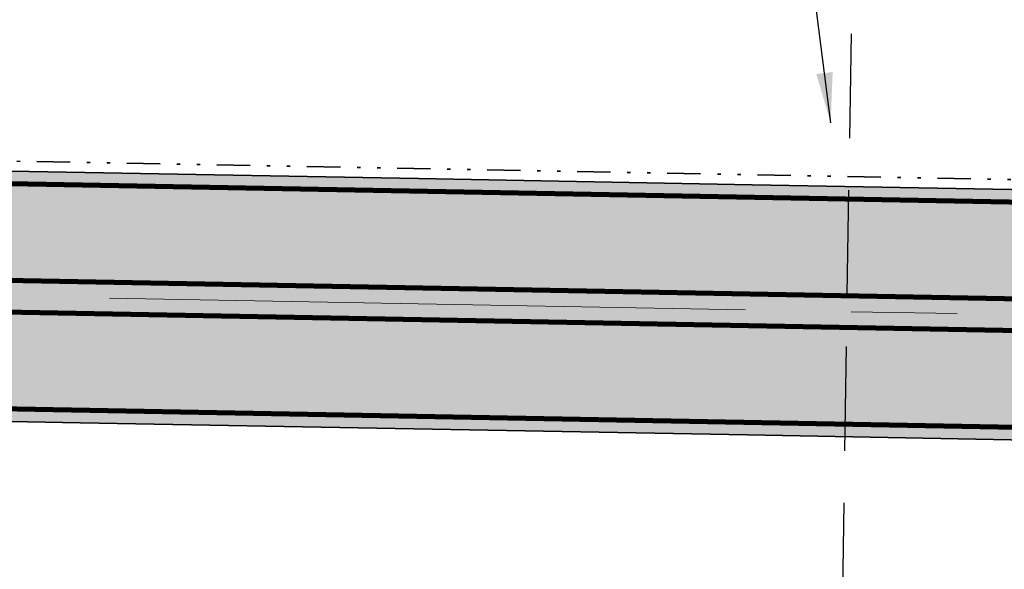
# Model space of a CAD drawing. Extents: x 100296 to 107772, y 404875 to 408930.
# Tile 28 of 98: x 101361 to 101391, y 407465 to 407482. Entities that reach past the tile are written whole.
import ezdxf

# ---------------------------------------------------------------- set-up
doc = ezdxf.new("R2010")
doc.units = 0
for name, pattern in [('B0703', [4.6875, 3.125, -1.5625]), ('CENTER2', [28.575000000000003, 19.05, -3.175, 3.175, -3.175]), ('DIVIDE', [1.25, 0.5, -0.25, 0, -0.25, 0, -0.25]), ('VW-3-3_STREEP', [6, 3, -3])]:
    doc.linetypes.add(name, pattern=pattern)
for name, color, linetype, lineweight in [('n-we-am_as_weg_hoofdrijbaan_rechtstand-g', 1, 'CENTER2', 18), ('n-we-vh-verharding_kantverharding-g', 3, 'Continuous', 35), ('n-we-vw-markering_langs_streep_33_015-g', 7, 'VW-3-3_STREEP', 35), ('n-we-vw-markering_langs_streep_doorgetrokken_015-g', 7, 'Continuous', 35), ('wh-nw-goot', 4, 'DIVIDE', 35)]:
    doc.layers.add(name, color=color, linetype=linetype, lineweight=lineweight)
for name, color, linetype in [('TDNA----_main_road_asphalt', 251, 'Continuous'), ('TDNL----_bossages', 71, 'Continuous'), ('TDNL5200_duikers', 2, 'B0703'), ('TTNM----_maatvoering', 7, 'Continuous')]:
    doc.layers.add(name, color=color, linetype=linetype)
doc.styles.add('ENV-P', font='ISOCP.SHX')
doc.dimstyles.new('ENVIRO2', dxfattribs={"dimtxt": 2.5, "dimasz": 3, "dimexe": 2.5, "dimexo": 0.63, "dimgap": 1.5, "dimtad": 1, "dimzin": 0, "dimdsep": 46, "dimtxsty": 'ENV-P', "dimcen": 2.5, "dimse1": 1, "dimse2": 1, "dimclrd": 1, "dimclrt": 2, "dimadec": 0, "dimazin": 0, "dimtfac": 0.9, "dimtmove": 0, "dimatfit": 3, "dimfxl": 1, "dimtolj": 1, "dimtzin": 0, "dimarcsym": 0})

msp = doc.modelspace()

# ---------------------------------------------------------------- hatches: boundary and pattern name
at = {"layer": 'TDNA----_main_road_asphalt'}
h = msp.add_hatch(color=256, dxfattribs=at)
h.paths.add_polyline_path([(101665.0239733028, 407450.9712097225), (101662.8551230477, 407443.8025301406), (101675.5487885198, 407439.6449357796), (101688.2228241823, 407435.1137214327), (101692.8639683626, 407433.3570251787), (101697.4873138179, 407431.5540060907), (101702.0923982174, 407429.7048444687), (101706.6787610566, 407427.8097252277), (101711.245943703, 407425.8688378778), (101715.7934894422, 407423.8823765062), (101720.3209435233, 407421.8505397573), (101724.8278532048, 407419.7735308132), (101729.3137677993, 407417.6515573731), (101734.5813358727, 407415.0950673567), (101739.3414580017, 407421.0933729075), (101737.0865964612, 407422.2157133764), (101732.554652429, 407424.4151856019), (101728.0009406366, 407426.5692291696), (101723.4259164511, 407428.677628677), (101718.8300373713, 407430.7401732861), (101714.2137629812, 407432.7566567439), (101709.5775549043, 407434.7268774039), (101704.9218767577, 407436.6506382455), (101700.2471941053, 407438.5277468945), (101695.5539744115, 407440.3580156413), (101690.8426869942, 407442.1412614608), (101677.9850272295, 407446.7046687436)])
h.paths.add_polyline_path([(101653.4886070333, 407446.6291926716), (101655.6415416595, 407453.8014113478), (101643.7021484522, 407457.1196802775), (101631.6885129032, 407460.1609180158), (101618.3295071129, 407463.1372730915), (101613.3942921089, 407464.1471481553), (101608.4492252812, 407465.1076213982), (101603.4948011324, 407466.0185967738), (101598.5315151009, 407466.8799831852), (101593.559863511, 407467.6916944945), (101588.5803435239, 407468.4536495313), (101583.5934530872, 407469.1657721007), (101578.5996908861, 407469.8279909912), (101573.5995562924, 407470.4402399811), (101568.5935493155, 407471.0024578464), (101563.5821705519, 407471.5145883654), (101558.5659211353, 407471.9765803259), (101553.5453026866, 407472.3883875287), (101548.5222598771, 407472.7504547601), (101543.4993268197, 407473.0661190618), (101538.4771747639, 407473.3397568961), (101533.4563576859, 407473.5757465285), (101528.4373314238, 407473.7784649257), (101523.4204651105, 407473.9522859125), (101518.4060525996, 407474.1015787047), (101513.3943238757, 407474.2307067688), (101508.3854564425, 407474.3440269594), (101503.3795866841, 407474.445888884), (101498.3768211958, 407474.5406344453), (101493.3770243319, 407474.6325648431), (101226.8835860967, 407479.5229617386), (101226.1148840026, 407472.0358053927), (101493.2394156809, 407467.1338273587), (101498.2379288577, 407467.0419206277), (101503.2333700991, 407466.9473143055), (101508.2254292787, 407466.8457344), (101513.2140005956, 407466.7328748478), (101518.1989490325, 407466.6044387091), (101523.180099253, 407466.4561386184), (101528.1572245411, 407466.2836974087), (101533.1300357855, 407466.082848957), (101538.0981705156, 407465.849339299), (101543.0611819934, 407465.5789280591), (101548.0185283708, 407465.2673902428), (101552.9695696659, 407464.9105180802), (101557.9154394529, 407464.5048420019), (101562.8570052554, 407464.0497283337), (101567.7937729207, 407463.5452225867), (101572.7252487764, 407462.9913752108), (101577.6509396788, 407462.3882415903), (101582.5703530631, 407461.7358820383), (101587.482996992, 407461.03436179), (101592.3883802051, 407460.2837509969), (101597.2860121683, 407459.4841247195), (101602.1754031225, 407458.6355629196), (101607.0560641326, 407457.7381504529), (101611.9275071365, 407456.7919770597), (101616.7892449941, 407455.7971373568), (101635.7918691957, 407451.4246268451)])
at = {"layer": 'TDNL----_bossages'}
h = msp.add_hatch(dxfattribs=at)
h.set_pattern_fill('ENV-A30', color=256)
h.set_pattern_definition([(45, (0, 0), (-0.6222539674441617, 0.6222539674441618), []), (45, (0, 3.1112698), (-3.111269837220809, 3.11126983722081), [1, -0.6]), (17, (0, 0), (0.5157491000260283, 1.596552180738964), [0, -1.632, -0.924, 0, -1.344]), (48, (0, 0), (-0.3683115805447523, 1.623436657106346), [0, -1.616, 0, -1.648, 0, -1.328]), (71, (0, 0), (-0.9582315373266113, 1.345261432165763), [0, -1.6, 0, -0.9599999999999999, -1.316])])
edge = h.paths.add_edge_path()
edge.add_line((101631.6280828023, 407469.6562539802), (101632.2316357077, 407471.5508864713))
edge.add_arc((101626.5147049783, 407473.3720682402), 6.000000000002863, 342.3302352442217, 446.359084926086)
edge.add_line((101626.8957241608, 407479.3599580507), (101611.3307915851, 407480.350380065))
edge.add_line((101611.3307915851, 407480.350380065), (101606.1368240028, 407480.8027214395))
edge.add_line((101606.1368240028, 407480.8027214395), (101600.9533239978, 407481.2608050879))
edge.add_line((101600.9533239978, 407481.2608050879), (101595.7757660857, 407481.7040847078))
edge.add_line((101595.7757660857, 407481.7040847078), (101590.6009274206, 407482.1150527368))
edge.add_line((101590.6009274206, 407482.1150527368), (101585.4287345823, 407482.4938333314))
edge.add_line((101585.4287345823, 407482.4938333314), (101580.2573226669, 407482.826514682))
edge.add_line((101580.2573226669, 407482.826514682), (101575.0897411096, 407483.1362137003))
edge.add_line((101575.0897411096, 407483.1362137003), (101569.9179742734, 407483.3515950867))
edge.add_line((101569.9179742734, 407483.3515950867), (101564.7498998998, 407483.5352080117))
edge.add_line((101564.7498998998, 407483.5352080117), (101559.5854320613, 407483.6871620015))
edge.add_line((101559.5854320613, 407483.6871620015), (101554.4262195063, 407483.8301159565))
edge.add_line((101554.4262195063, 407483.8301159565), (101549.281265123, 407484.0256781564))
edge.add_line((101549.281265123, 407484.0256781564), (101544.1495712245, 407484.1777510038))
edge.add_line((101544.1495712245, 407484.1777510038), (101539.0303440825, 407484.2722708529))
edge.add_line((101539.0303440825, 407484.2722708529), (101533.924618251, 407484.3277936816))
edge.add_line((101533.924618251, 407484.3277936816), (101528.8323906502, 407484.348990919))
edge.add_line((101528.8323906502, 407484.348990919), (101523.7535642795, 407484.3404517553))
edge.add_line((101523.7535642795, 407484.3404517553), (101518.6876466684, 407484.2952715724))
edge.add_line((101518.6876466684, 407484.2952715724), (101513.633820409, 407484.1889588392))
edge.add_line((101513.633820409, 407484.1889588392), (101508.5929532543, 407484.0665742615))
edge.add_line((101508.5929532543, 407484.0665742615), (101503.5645451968, 407483.9313048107))
edge.add_line((101503.5645451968, 407483.9313048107), (101498.5480510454, 407483.7852310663))
edge.add_line((101498.5480510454, 407483.7852310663), (101493.5422507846, 407483.6362854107))
edge.add_line((101493.5422507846, 407483.6362854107), (101483.5370751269, 407483.4459927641))
edge.add_line((101483.5370751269, 407483.4459927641), (101473.5325847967, 407483.2930489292))
edge.add_line((101473.5325847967, 407483.2930489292), (101463.5274899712, 407483.1071614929))
edge.add_line((101463.5274899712, 407483.1071614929), (101453.5209094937, 407482.8403168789))
edge.add_line((101453.5209094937, 407482.8403168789), (101443.5136103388, 407482.5343095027))
edge.add_line((101443.5136103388, 407482.5343095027), (101433.5081777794, 407482.3300183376))
edge.add_line((101433.5081777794, 407482.3300183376), (101413.5019921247, 407482.1764359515))
edge.add_line((101413.5019921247, 407482.1764359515), (101395.5313596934, 407481.8922171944))
edge.add_arc((101395.539266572, 407481.3922797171), 0.4999999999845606, 90.90609930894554, 168.9826031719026)
edge.add_line((101395.0484819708, 407481.487833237), (101398.5100475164, 407481.424310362))
edge.add_line((101398.5100475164, 407481.424310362), (101460.0296005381, 407480.0069863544))
edge.add_line((101460.0296005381, 407480.0069863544), (101522.1195406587, 407478.6150672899))
edge.add_line((101522.1195406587, 407478.6150672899), (101552.1308784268, 407477.2825962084))
edge.add_line((101552.1308784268, 407477.2825962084), (101578.5199892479, 407474.6257253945))
edge.add_line((101578.5199892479, 407474.6257253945), (101603.0848261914, 407470.8503984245))
edge.add_line((101603.0848261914, 407470.8503984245), (101630.2783762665, 407465.4211428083))
edge.add_line((101630.2783762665, 407465.4211428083), (101631.6280828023, 407469.6562539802))
edge = h.paths.add_edge_path()
edge.add_line((101383.0045273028, 407491.1952842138), (101413.3904114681, 407491.6758593))
edge.add_line((101413.3904114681, 407491.6758593), (101433.3747434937, 407491.8292739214))
edge.add_line((101433.3747434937, 407491.8292739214), (101443.2714590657, 407492.0313453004))
edge.add_line((101443.2714590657, 407492.0313453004), (101453.2491059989, 407492.3364459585))
edge.add_line((101453.2491059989, 407492.3364459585), (101463.3126272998, 407492.6048090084))
edge.add_line((101463.3126272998, 407492.6048090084), (101473.3717408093, 407492.7917000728))
edge.add_line((101473.3717408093, 407492.7917000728), (101483.3741414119, 407492.944611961))
edge.add_line((101483.3741414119, 407492.944611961), (101493.3106463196, 407493.1335985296))
edge.add_line((101493.3106463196, 407493.1335985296), (101498.2655072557, 407493.2810285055))
edge.add_line((101498.2655072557, 407493.2810285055), (101503.2985553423, 407493.4275861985))
edge.add_line((101503.2985553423, 407493.4275861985), (101508.3499302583, 407493.5634734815))
edge.add_line((101508.3499302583, 407493.5634734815), (101513.418631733, 407493.6865338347))
edge.add_line((101513.418631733, 407493.6865338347), (101518.5453811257, 407493.7943805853))
edge.add_line((101518.5453811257, 407493.7943805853), (101523.7032163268, 407493.8403805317))
edge.add_line((101523.7032163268, 407493.8403805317), (101528.8441769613, 407493.849024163))
edge.add_line((101528.8441769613, 407493.849024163), (101533.9960429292, 407493.8275786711))
edge.add_line((101533.9960429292, 407493.8275786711), (101539.1696850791, 407493.7713172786))
edge.add_line((101539.1696850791, 407493.7713172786), (101544.3779658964, 407493.6751531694))
edge.add_line((101544.3779658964, 407493.6751531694), (101549.6023902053, 407493.5203323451))
edge.add_line((101549.6023902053, 407493.5203323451), (101554.7382120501, 407493.325117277))
edge.add_line((101554.7382120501, 407493.325117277), (101559.8566957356, 407493.1832918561))
edge.add_line((101559.8566957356, 407493.1832918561), (101565.058254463, 407493.0302465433))
edge.add_line((101565.058254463, 407493.0302465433), (101570.2842760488, 407492.844574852))
edge.add_line((101570.2842760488, 407492.844574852), (101575.5715895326, 407492.6243814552))
edge.add_line((101575.5715895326, 407492.6243814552), (101580.8464297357, 407492.3082543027))
edge.add_line((101580.8464297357, 407492.3082543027), (101586.0806212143, 407491.9715342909))
edge.add_line((101586.0806212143, 407491.9715342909), (101591.3239116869, 407491.587546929))
edge.add_line((101591.3239116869, 407491.587546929), (101596.5570099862, 407491.1719521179))
edge.add_line((101596.5570099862, 407491.1719521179), (101601.7766613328, 407490.7250686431))
edge.add_line((101601.7766613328, 407490.7250686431), (101606.9670849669, 407490.2663731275))
edge.add_line((101606.9670849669, 407490.2663731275), (101636.2651424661, 407487.7148124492))
edge.add_line((101636.2651424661, 407487.7148124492), (101637.5376327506, 407497.7422154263))
edge.add_line((101637.5376327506, 407497.7422154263), (101582.5547483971, 407518.867778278))
edge.add_line((101582.5547483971, 407518.867778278), (101577.0953049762, 407506.8692729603))
edge.add_line((101577.0953049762, 407506.8692729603), (101559.352046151, 407505.7784978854))
edge.add_line((101559.352046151, 407505.7784978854), (101556.0763584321, 407501.4154180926))
edge.add_line((101556.0763584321, 407501.4154180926), (101545.1574174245, 407501.1427140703))
edge.add_line((101545.1574174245, 407501.1427140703), (101535.6033508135, 407505.2331103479))
edge.add_line((101535.6033508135, 407505.2331103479), (101403.7573399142, 407498.9611639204))
edge.add_line((101403.7573399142, 407498.9611639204), (101361.3705095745, 407493.503699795))
edge.add_line((101361.3705095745, 407493.503699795), (101349.6326330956, 407495.9579334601))
edge.add_line((101349.6326330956, 407495.9579334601), (101305.9569232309, 407497.0487085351))
edge.add_line((101305.9569232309, 407497.0487085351), (101255.8814485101, 407493.6644963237))
edge.add_line((101255.8814485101, 407493.6644963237), (101251.0320223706, 407493.9336321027))
edge.add_line((101251.0320223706, 407493.9336321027), (101250.2975979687, 407494.6265502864))
edge.add_line((101250.2975979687, 407494.6265502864), (101210.4137285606, 407493.4934766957))
edge.add_line((101210.4137285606, 407493.4934766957), (101206.7884684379, 407493.7309266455))
edge.add_line((101206.7884684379, 407493.7309266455), (101206.4406304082, 407493.7595203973))
edge.add_line((101206.4406304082, 407493.7595203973), (101204.1370894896, 407491.9003031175))
edge.add_line((101204.1370894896, 407491.9003031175), (101199.0033592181, 407492.2365559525))
edge.add_arc((101200.0490982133, 407508.2023453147), 16.0000000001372, 252.3439144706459, 266.25255180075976, ccw=False)
edge.add_line((101195.1962533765, 407492.9560376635), (101184.7721024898, 407496.2740073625))
edge.add_line((101184.7721024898, 407496.2740073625), (101173.4889828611, 407509.0639396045))
edge.add_line((101173.4889828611, 407509.0639396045), (101166.8252022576, 407509.6166953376))
edge.add_arc((101165.6678871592, 407495.6646122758), 14.00000000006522, 85.2582124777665, 174.9108574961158)
edge.add_line((101151.7230766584, 407496.9064899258), (101157.4161808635, 407485.8486020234))
edge.add_line((101157.4161808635, 407485.8486020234), (101358.6664499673, 407482.1554766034))
edge.add_line((101358.6664499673, 407482.1554766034), (101360.1560438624, 407485.9269372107))
edge.add_line((101360.1560438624, 407485.9269372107), (101364.0568877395, 407488.1921554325))
edge.add_line((101364.0568877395, 407488.1921554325), (101380.2952938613, 407489.1309638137))
edge.add_line((101380.2952938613, 407489.1309638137), (101382.1273550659, 407488.1995137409))
edge.add_line((101382.1273550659, 407488.1995137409), (101382.0218151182, 407490.1411327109))
edge.add_arc((101383.0203410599, 407490.1954092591), 0.9999999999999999, 90.90609930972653, 183.1113460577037, ccw=False)

# ---------------------------------------------------------------- linework, layer by layer
at = {"layer": 'n-we-am_as_weg_hoofdrijbaan_rechtstand-g', "flags": 128}
msp.add_lwpolyline([(100478.4676533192, 407489.5064432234), (101495.1623347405, 407470.8491714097)], dxfattribs=at)
at = {"layer": 'n-we-vh-verharding_kantverharding-g', "flags": 128}
for points in [[(101263.4157414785, 407478.8525634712), (101268.4148998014, 407478.7608243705), (101273.4140581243, 407478.6690852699), (101278.4132164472, 407478.5773461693), (101283.4123747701, 407478.4856070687), (101288.411533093, 407478.3938679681), (101293.4106914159, 407478.3021288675), (101298.4098497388, 407478.2103897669), (101303.4090080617, 407478.1186506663), (101308.4081663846, 407478.0269115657), (101313.4073247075, 407477.935172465), (101318.4064830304, 407477.8434333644), (101323.4056413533, 407477.7516942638), (101328.4047996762, 407477.6599551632), (101333.4039579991, 407477.5682160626), (101338.403116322, 407477.476476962), (101343.4022746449, 407477.3847378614), (101348.4014329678, 407477.2929987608), (101353.4005912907, 407477.2012596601), (101363.3989079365, 407477.0177814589), (101373.3972245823, 407476.8343032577), (101383.3955412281, 407476.6508250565), (101393.3938578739, 407476.4673468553)], [(101263.2781328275, 407471.3538259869), (101268.2772911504, 407471.2620868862), (101273.2764494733, 407471.1703477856), (101278.2756077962, 407471.078608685), (101283.2747661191, 407470.9868695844), (101288.273924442, 407470.8951304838), (101293.2730827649, 407470.8033913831), (101298.2722410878, 407470.7116522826), (101303.2713994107, 407470.6199131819), (101308.2705577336, 407470.5281740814), (101313.2697160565, 407470.4364349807), (101318.2688743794, 407470.3446958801), (101323.2680327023, 407470.2529567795), (101328.2671910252, 407470.1612176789), (101333.2663493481, 407470.0694785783), (101338.265507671, 407469.9777394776), (101343.2646659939, 407469.8860003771), (101348.2638243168, 407469.7942612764), (101353.2629826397, 407469.7025221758), (101363.2612992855, 407469.5190439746), (101373.2596159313, 407469.3355657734), (101383.2579325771, 407469.1520875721), (101393.2562492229, 407468.9686093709)]]:
    msp.add_lwpolyline(points, dxfattribs=at)
at = {"layer": 'n-we-vw-markering_langs_streep_33_015-g', "flags": 128}
msp.add_lwpolyline([(100738.6928291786, 407489.9316212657, 0.15, 0.15, 0), (100749.9841746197, 407488.931759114, 0.15, 0.15, 0), (100769.304407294, 407487.7613711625, 0.15, 0.15, 0.01041102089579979), (100779.7221027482, 407487.3530014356, 0.15, 0.15, 0), (100783.4896620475, 407487.2845802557, 0.15, 0.15, 0), (100788.4888203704, 407487.192841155, 0.15, 0.15, 0), (100793.4879786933, 407487.1011020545, 0.15, 0.15, 0), (100798.4871370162, 407487.0093629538, 0.15, 0.15, 0), (100803.4862953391, 407486.9176238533, 0.15, 0.15, 0), (100808.485453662, 407486.8258847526, 0.15, 0.15, 0), (100813.4846119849, 407486.734145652, 0.15, 0.15, 0), (100818.4837703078, 407486.6424065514, 0.15, 0.15, 0), (100823.4829286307, 407486.5506674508, 0.15, 0.15, 0), (100828.4820869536, 407486.4589283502, 0.15, 0.15, 0), (100833.4812452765, 407486.3671892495, 0.15, 0.15, 0), (100838.4804035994, 407486.275450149, 0.15, 0.15, 0), (100843.4795619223, 407486.1837110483, 0.15, 0.15, 0), (100848.4787202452, 407486.0919719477, 0.15, 0.15, 0), (100853.4778785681, 407486.0002328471, 0.15, 0.15, 0), (100858.477036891, 407485.9084937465, 0.15, 0.15, 0), (100863.4761952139, 407485.8167546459, 0.15, 0.15, 0), (100868.4753535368, 407485.7250155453, 0.15, 0.15, 0), (100873.4745118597, 407485.6332764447, 0.15, 0.15, 0), (100878.4736701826, 407485.541537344, 0.15, 0.15, 0), (100883.4728285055, 407485.4497982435, 0.15, 0.15, 0), (100888.4719868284, 407485.3580591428, 0.15, 0.15, 0), (100893.4711451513, 407485.2663200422, 0.15, 0.15, 0), (100898.4703034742, 407485.1745809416, 0.15, 0.15, 0), (100903.4694617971, 407485.082841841, 0.15, 0.15, 0), (100908.46862012, 407484.9911027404, 0.15, 0.15, 0), (100913.4677784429, 407484.8993636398, 0.15, 0.15, 0), (100918.4669367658, 407484.8076245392, 0.15, 0.15, 0), (100923.4660950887, 407484.7158854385, 0.15, 0.15, 0), (100928.4652534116, 407484.6241463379, 0.15, 0.15, 0), (100933.4644117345, 407484.5324072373, 0.15, 0.15, 0), (100938.4635700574, 407484.4406681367, 0.15, 0.15, 0), (100943.4627283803, 407484.3489290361, 0.15, 0.15, 0), (100948.4618867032, 407484.2571899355, 0.15, 0.15, 0), (100953.4610450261, 407484.1654508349, 0.15, 0.15, 0), (100958.460203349, 407484.0737117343, 0.15, 0.15, 0), (100963.4593616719, 407483.9819726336, 0.15, 0.15, 0), (100968.4585199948, 407483.890233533, 0.15, 0.15, 0), (100973.4576783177, 407483.7984944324, 0.15, 0.15, 0), (100978.4568366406, 407483.7067553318, 0.15, 0.15, 0), (100983.4559949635, 407483.6150162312, 0.15, 0.15, 0), (100988.4551532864, 407483.5232771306, 0.15, 0.15, 0), (100993.4543116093, 407483.43153803, 0.15, 0.15, 0), (100998.4534699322, 407483.3397989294, 0.15, 0.15, 0), (101003.4526282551, 407483.2480598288, 0.15, 0.15, 0), (101008.451786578, 407483.1563207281, 0.15, 0.15, 0), (101013.4509449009, 407483.0645816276, 0.15, 0.15, 0), (101018.4501032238, 407482.9728425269, 0.15, 0.15, 0), (101023.4492615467, 407482.8811034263, 0.15, 0.15, 0), (101028.4484198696, 407482.7893643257, 0.15, 0.15, 0), (101033.4475781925, 407482.6976252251, 0.15, 0.15, 0), (101038.4467365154, 407482.6058861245, 0.15, 0.15, 0), (101040.7209416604, 407482.5641523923, 0.15, 0.15, 0), (101043.4458948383, 407482.5141470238, 0.15, 0.15, 0), (101048.4450531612, 407482.4224079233, 0.15, 0.15, 0), (101053.4442114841, 407482.3306688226, 0.15, 0.15, 0), (101058.443369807, 407482.2389297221, 0.15, 0.15, 0), (101063.4425281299, 407482.1471906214, 0.15, 0.15, 0), (101068.4416864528, 407482.0554515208, 0.15, 0.15, 0), (101073.4408447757, 407481.9637124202, 0.15, 0.15, 0), (101078.4400030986, 407481.8719733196, 0.15, 0.15, 0), (101083.4391614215, 407481.780234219, 0.15, 0.15, 0), (101088.4383197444, 407481.6884951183, 0.15, 0.15, 0), (101093.4374780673, 407481.5967560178, 0.15, 0.15, 0), (101098.4366363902, 407481.5050169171, 0.15, 0.15, 0), (101103.4357947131, 407481.4132778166, 0.15, 0.15, 0), (101108.434953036, 407481.3215387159, 0.15, 0.15, 0), (101113.4341113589, 407481.2297996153, 0.15, 0.15, 0), (101118.4332696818, 407481.1380605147, 0.15, 0.15, 0), (101123.4324280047, 407481.0463214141, 0.15, 0.15, 0), (101128.4315863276, 407480.9545823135, 0.15, 0.15, 0), (101133.4307446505, 407480.8628432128, 0.15, 0.15, 0), (101138.4299029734, 407480.7711041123, 0.15, 0.15, 0), (101143.4290612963, 407480.6793650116, 0.15, 0.15, 0), (101148.4282196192, 407480.5876259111, 0.15, 0.15, 0), (101153.4273779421, 407480.4958868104, 0.15, 0.15, 0), (101156.3980755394, 407480.4413718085, 0.15, 0.15, 0), (101158.426536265, 407480.4041477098, 0.15, 0.15, 0), (101163.4256945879, 407480.3124086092, 0.15, 0.15, 0), (101168.4248529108, 407480.2206695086, 0.15, 0.15, 0), (101173.4240112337, 407480.128930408, 0.15, 0.15, 0), (101178.4231695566, 407480.0371913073, 0.15, 0.15, 0), (101183.4223278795, 407479.9454522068, 0.15, 0.15, 0), (101188.4214862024, 407479.8537131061, 0.15, 0.15, 0), (101193.4206445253, 407479.7619740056, 0.15, 0.15, 0), (101198.4198028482, 407479.6702349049, 0.15, 0.15, 0), (101203.4189611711, 407479.5784958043, 0.15, 0.15, 0), (101208.418119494, 407479.4867567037, 0.15, 0.15, 0), (101213.4172778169, 407479.3950176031, 0.15, 0.15, 0), (101218.4164361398, 407479.3032785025, 0.15, 0.15, 0), (101223.4155944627, 407479.2115394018, 0.15, 0.15, 0), (101228.4147527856, 407479.1198003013, 0.15, 0.15, 0), (101233.4139111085, 407479.0280612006, 0.15, 0.15, 0), (101238.4130694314, 407478.9363221, 0.15, 0.15, 0), (101243.4122277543, 407478.8445829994, 0.15, 0.15, 0), (101248.4113860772, 407478.7528438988, 0.15, 0.15, 0), (101253.4105444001, 407478.6611047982, 0.15, 0.15, 0), (101258.409702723, 407478.5693656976, 0.15, 0.15, 0), (101263.4088610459, 407478.477626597, 0.15, 0.15, 0), (101268.4080193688, 407478.3858874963, 0.15, 0.15, 0), (101273.4071776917, 407478.2941483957, 0.15, 0.15, 0), (101278.4063360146, 407478.2024092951, 0.15, 0.15, 0), (101283.4054943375, 407478.1106701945, 0.15, 0.15, 0), (101288.4046526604, 407478.0189310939, 0.15, 0.15, 0), (101293.4038109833, 407477.9271919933, 0.15, 0.15, 0), (101298.4029693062, 407477.8354528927, 0.15, 0.15, 0), (101303.4021276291, 407477.7437137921, 0.15, 0.15, 0), (101308.401285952, 407477.6519746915, 0.15, 0.15, 0), (101313.4004442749, 407477.5602355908, 0.15, 0.15, 0), (101318.3996025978, 407477.4684964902, 0.15, 0.15, 0), (101323.3987609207, 407477.3767573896, 0.15, 0.15, 0), (101328.3979192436, 407477.285018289, 0.15, 0.15, 0), (101333.3970775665, 407477.1932791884, 0.15, 0.15, 0), (101338.3962358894, 407477.1015400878, 0.15, 0.15, 0), (101343.3953942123, 407477.0098009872, 0.15, 0.15, 0), (101348.3945525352, 407476.9180618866, 0.15, 0.15, 0), (101353.3937108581, 407476.8263227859, 0.15, 0.15, 0), (101363.3920275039, 407476.6428445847, 0.15, 0.15, 0), (101373.3903441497, 407476.4593663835, 0.15, 0.15, 0), (101383.3886607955, 407476.2758881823, 0.15, 0.15, 0), (101393.3869774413, 407476.0924099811, 0.15, 0.15, 0), (101403.3852940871, 407475.9089317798, 0.15, 0.15, 0), (101404.287216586, 407475.8923806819, 0.15, 0.15, 0), (101413.3836107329, 407475.7254535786, 0.15, 0.15, 0), (101423.3819273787, 407475.5419753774, 0.15, 0.15, 0), (101433.3802440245, 407475.3584971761, 0.15, 0.15, 0), (101443.3785606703, 407475.1750189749, 0.15, 0.15, 0), (101453.3768773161, 407474.9915407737, 0.15, 0.15, 0), (101463.3751939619, 407474.8080625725, 0.15, 0.15, 0), (101473.3735106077, 407474.6245843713, 0.15, 0.15, 0), (101483.3718272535, 407474.4411061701, 0.15, 0.15, 0), (101488.3709855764, 407474.3493670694, 0.15, 0.15, 0), (101493.3701438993, 407474.2576279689, 0.15, 0.15, 0), (101498.3698765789, 407474.1656987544, 0.15, 0.15, 0), (101503.3722758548, 407474.0709601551, 0.15, 0.15, 0), (101508.3774550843, 407473.9691123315, 0.15, 0.15, 0), (101513.3853077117, 407473.8558151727, 0.15, 0.15, 0), (101518.3956974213, 407473.7267217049, 0.15, 0.15, 0), (101523.4084468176, 407473.5774785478, 0.15, 0.15, 0), (101528.4233260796, 407473.4037265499, 0.15, 0.15, 0), (101533.4400415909, 407473.20110165, 0.15, 0.15, 0), (101538.4582245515, 407472.9652360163, 0.15, 0.15, 0), (101543.4774195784, 407472.6917595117, 0.15, 0.15, 0), (101548.4970733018, 407472.3763015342, 0.15, 0.15, 0), (101553.5165160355, 407472.0144940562, 0.15, 0.15, 0), (101558.5333970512, 407471.6029934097, 0.15, 0.15, 0), (101563.5459122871, 407471.1413453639, 0.15, 0.15, 0), (101568.5535604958, 407470.6295960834, 0.15, 0.15, 0), (101573.5558409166, 407470.0677967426, 0.15, 0.15, 0), (101578.5522533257, 407469.4560035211, 0.15, 0.15, 0), (101583.542298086, 407468.7942775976, 0.15, 0.15, 0), (101588.5254761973, 407468.0826851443, 0.15, 0.15, 0), (101593.5012893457, 407467.3212973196, 0.15, 0.15, 0), (101598.4692399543, 407466.5101902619, 0.15, 0.15, 0), (101603.4288312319, 407465.6494450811, 0.15, 0.15, 0), (101608.3795672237, 407464.739147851, 0.15, 0.15, 0), (101613.3209528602, 407463.7793896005, 0.15, 0.15, 0), (101618.252494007, 407462.7702663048, 0.15, 0.15, 0), (101631.5834716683, 407459.8006094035, 0, 0, 0)], format="xyseb", dxfattribs=at)
at = {"layer": 'n-we-vw-markering_langs_streep_33_015-g', "const_width": 0.15, "flags": 128}
msp.add_lwpolyline([(100738.8892029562, 407478.9772991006), (100746.989067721, 407479.8137495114, -0.01757958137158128), (100754.0330433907, 407480.2258703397), (100769.1727181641, 407480.578456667, -0.01034765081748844), (100779.5982715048, 407480.6048543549), (100783.3658142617, 407480.5357165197), (100788.3649725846, 407480.4439774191), (100793.3641309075, 407480.3522383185), (100798.3632892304, 407480.2604992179), (100803.3624475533, 407480.1687601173), (100808.3616058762, 407480.0770210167), (100813.3607641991, 407479.985281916), (100818.359922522, 407479.8935428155), (100823.3590808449, 407479.8018037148), (100828.3582391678, 407479.7100646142), (100833.3573974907, 407479.6183255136), (100838.3565558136, 407479.526586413), (100843.3557141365, 407479.4348473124), (100848.3548724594, 407479.3431082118), (100853.3540307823, 407479.2513691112), (100858.3531891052, 407479.1596300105), (100863.3523474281, 407479.06789091), (100868.351505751, 407478.9761518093), (100873.3506640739, 407478.8844127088), (100878.3498223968, 407478.7926736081), (100883.3489807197, 407478.7009345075), (100888.3481390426, 407478.6091954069), (100893.3472973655, 407478.5174563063), (100898.3464556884, 407478.4257172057), (100903.3456140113, 407478.333978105), (100908.3447723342, 407478.2422390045), (100913.3439306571, 407478.1504999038), (100918.34308898, 407478.0587608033), (100923.3422473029, 407477.9670217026), (100928.3414056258, 407477.875282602), (100933.3405639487, 407477.7835435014), (100938.3397222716, 407477.6918044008), (100943.3388805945, 407477.6000653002), (100948.3380389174, 407477.5083261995), (100953.3371972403, 407477.416587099), (100958.3363555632, 407477.3248479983), (100963.3355138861, 407477.2331088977), (100968.334672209, 407477.1413697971), (100973.3338305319, 407477.0496306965), (100978.3329888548, 407476.9578915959), (100983.3321471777, 407476.8661524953), (100988.3313055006, 407476.7744133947), (100993.3304638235, 407476.682674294), (100998.3296221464, 407476.5909351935), (101003.3287804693, 407476.4991960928), (101008.3279387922, 407476.4074569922), (101013.3270971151, 407476.3157178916), (101018.326255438, 407476.223978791), (101023.3254137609, 407476.1322396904), (101028.3245720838, 407476.0405005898), (101033.3237304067, 407475.9487614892), (101038.3228887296, 407475.8570223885), (101040.5970938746, 407475.8152886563), (101043.3220470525, 407475.7652832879), (101048.3212053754, 407475.6735441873), (101053.3203636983, 407475.5818050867), (101058.3195220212, 407475.4900659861), (101063.3186803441, 407475.3983268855), (101068.317838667, 407475.3065877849), (101073.3169969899, 407475.2148486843), (101078.3161553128, 407475.1231095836), (101083.3153136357, 407475.031370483), (101088.3144719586, 407474.9396313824), (101093.3136302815, 407474.8478922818), (101098.3127886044, 407474.7561531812), (101103.3119469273, 407474.6644140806), (101108.3111052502, 407474.57267498), (101113.3102635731, 407474.4809358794), (101118.309421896, 407474.3891967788), (101123.3085802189, 407474.2974576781), (101128.3077385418, 407474.2057185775), (101133.3068968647, 407474.1139794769), (101138.3060551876, 407474.0222403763), (101143.3052135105, 407473.9305012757), (101148.3043718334, 407473.8387621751), (101153.3035301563, 407473.7470230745), (101156.2742277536, 407473.6925080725), (101158.3026884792, 407473.6552839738), (101163.3018468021, 407473.5635448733), (101168.301005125, 407473.4718057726), (101173.3001634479, 407473.380066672), (101178.2993217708, 407473.2883275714), (101183.2984800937, 407473.1965884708), (101188.2976384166, 407473.1048493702), (101193.2967967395, 407473.0131102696), (101198.2959550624, 407472.921371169), (101203.2951133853, 407472.8296320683), (101208.2942717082, 407472.7378929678), (101213.2934300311, 407472.6461538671), (101218.292588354, 407472.5544147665), (101223.2917466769, 407472.4626756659), (101228.2909049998, 407472.3709365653), (101233.2900633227, 407472.2791974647), (101238.2892216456, 407472.1874583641), (101243.2883799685, 407472.0957192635), (101248.2875382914, 407472.0039801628), (101253.2866966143, 407471.9122410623), (101258.2858549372, 407471.8205019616), (101263.2850132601, 407471.7287628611), (101268.284171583, 407471.6370237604), (101273.2833299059, 407471.5452846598), (101278.2824882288, 407471.4535455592), (101283.2816465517, 407471.3618064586), (101288.2808048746, 407471.270067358), (101293.2799631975, 407471.1783282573), (101298.2791215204, 407471.0865891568), (101303.2782798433, 407470.9948500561), (101308.2774381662, 407470.9031109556), (101313.2765964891, 407470.8113718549), (101318.275754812, 407470.7196327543), (101323.2749131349, 407470.6278936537), (101328.2740714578, 407470.5361545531), (101333.2732297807, 407470.4444154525), (101338.2723881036, 407470.3526763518), (101343.2715464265, 407470.2609372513), (101348.2707047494, 407470.1691981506), (101353.2698630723, 407470.07745905), (101363.2681797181, 407469.8939808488), (101373.2664963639, 407469.7105026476), (101383.2648130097, 407469.5270244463), (101393.2631296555, 407469.3435462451), (101403.2614463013, 407469.1600680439), (101404.1633688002, 407469.143516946), (101413.2597629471, 407468.9765898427), (101423.2580795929, 407468.7931116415), (101433.2563962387, 407468.6096334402), (101443.2547128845, 407468.426155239), (101453.2530295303, 407468.2426770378), (101463.2513461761, 407468.0591988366), (101473.2496628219, 407467.8757206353), (101483.2479794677, 407467.6922424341), (101488.2471377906, 407467.6005033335), (101493.2462961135, 407467.5087642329), (101498.2448734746, 407467.4168563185), (101503.2406809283, 407467.3222430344), (101508.2334306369, 407467.220649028), (101513.2230167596, 407467.1077664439), (101518.2093042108, 407466.9792957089), (101523.1921175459, 407466.8309459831), (101528.1712298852, 407466.6584357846), (101533.1463518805, 407466.4574938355), (101538.117120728, 407466.2238601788), (101543.0830892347, 407465.9532876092), (101548.0437149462, 407465.6415434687), (101552.9983563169, 407465.2844115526), (101557.9479635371, 407464.8784289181), (101562.8932635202, 407464.4229713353), (101567.8337617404, 407463.9180843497), (101572.7689641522, 407463.3638184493), (101577.6983772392, 407462.7602290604), (101582.6215080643, 407462.1073765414), (101587.5378643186, 407461.405326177), (101592.4469543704, 407460.6541481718), (101597.348287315, 407459.8539176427), (101602.241373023, 407459.0047146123), (101607.12572219, 407458.1066240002), (101612.0008463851, 407457.1597356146), (101616.8662581, 407456.1641441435), (101629.5854227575, 407453.3261764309)], format="xyb", dxfattribs=at)
at = {"layer": 'n-we-vw-markering_langs_streep_doorgetrokken_015-g', "const_width": 0.15, "flags": 128}
for points in [[(101263.3556523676, 407475.5781147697), (101268.3548106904, 407475.4863756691), (101273.3539690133, 407475.3946365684), (101278.3531273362, 407475.3028974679), (101283.3522856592, 407475.2111583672), (101288.3514439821, 407475.1194192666), (101293.350602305, 407475.027680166), (101298.3497606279, 407474.9359410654), (101303.3489189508, 407474.8442019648), (101308.3480772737, 407474.7524628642), (101313.3472355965, 407474.6607237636), (101318.3463939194, 407474.5689846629), (101323.3455522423, 407474.4772455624), (101328.3447105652, 407474.3855064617), (101333.3438688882, 407474.2937673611), (101338.3430272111, 407474.2020282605), (101343.342185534, 407474.1102891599), (101348.3413438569, 407474.0185500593), (101353.3405021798, 407473.9268109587), (101363.3388188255, 407473.7433327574), (101373.3371354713, 407473.5598545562), (101383.3354521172, 407473.376376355), (101393.333768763, 407473.1928981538)], [(101263.3382219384, 407474.6282746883), (101268.3373802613, 407474.5365355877), (101273.3365385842, 407474.444796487), (101278.3356969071, 407474.3530573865), (101283.33485523, 407474.2613182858), (101288.3340135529, 407474.1695791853), (101293.3331718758, 407474.0778400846), (101298.3323301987, 407473.986100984), (101303.3314885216, 407473.8943618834), (101308.3306468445, 407473.8026227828), (101313.3298051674, 407473.7108836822), (101318.3289634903, 407473.6191445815), (101323.3281218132, 407473.527405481), (101328.3272801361, 407473.4356663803), (101333.326438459, 407473.3439272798), (101338.3255967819, 407473.2521881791), (101343.3247551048, 407473.1604490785), (101348.3239134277, 407473.0687099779), (101353.3230717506, 407472.9769708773), (101363.3213883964, 407472.793492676), (101373.3197050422, 407472.6100144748), (101383.318021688, 407472.4265362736), (101393.3163383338, 407472.2430580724)]]:
    msp.add_lwpolyline(points, dxfattribs=at)
at = {"layer": 'TDNL5200_duikers', "flags": 128}
msp.add_lwpolyline([(101386.0322635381, 407459.3031187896), (101386.4711558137, 407487.5663641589)], dxfattribs=at)
at = {"layer": 'wh-nw-goot', "ltscale": 2, "flags": 128}
msp.add_lwpolyline([(101495.236643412, 407474.8984896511), (101343.4077789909, 407477.6846873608), (101290.9166166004, 407478.6479479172), (101203.4313459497, 407480.2533821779), (101157.2784525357, 407481.1003297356)], dxfattribs=at)

# ---------------------------------------------------------------- leaders
at = {"layer": 'TTNM----_maatvoering', "annotation_type": 0, "has_hookline": 1}
for points, hookline_direction, text_width in [([(101385.7522714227, 407478.5109734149), (101382.8595983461, 407501.6210563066), (101381.3595983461, 407501.6210563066)], 1, 16.79530460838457), ([(101348.410804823, 407477.8037012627), (101346.6866767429, 407437.1735304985), (101348.1866767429, 407437.1735304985)], 0, 30.92342960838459)]:
    msp.add_leader(points, dimstyle='ENVIRO2', override={"dimscale": 0.5, "dimgap": 0.5}, dxfattribs=dict(at, hookline_direction=hookline_direction, text_width=text_width))

doc.saveas('drawing.dxf')
